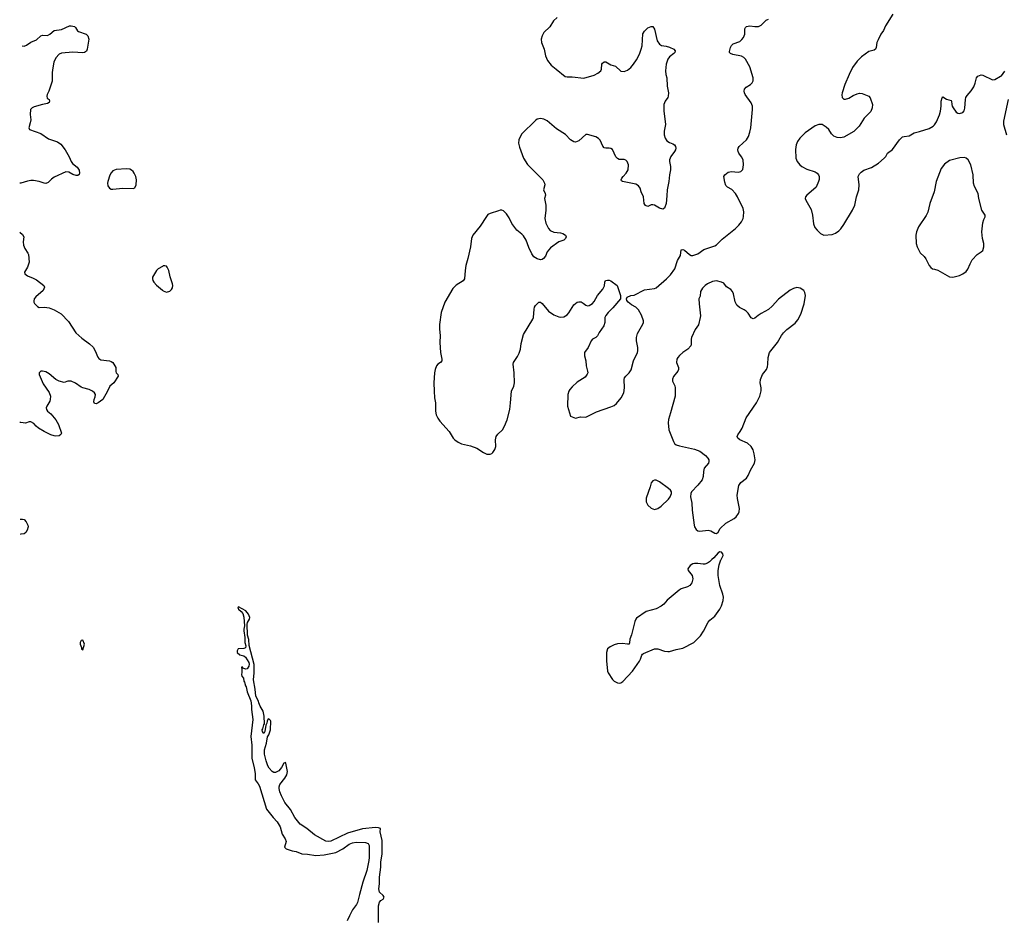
# Model space of a CAD drawing. Header units: inches. Extents: x 2057758 to 2159670, y 827298 to 1016821.
# Tile 27 of 90: x 2058298 to 2070045, y 895696 to 906442. Entities that reach past the tile are written whole.
import ezdxf

# ---------------------------------------------------------------- set-up
doc = ezdxf.new("R2010")
doc.units = ezdxf.units.IN
doc.header["$MEASUREMENT"] = 0
for name, color, linetype in [('C0859', 7, 'Continuous'), ('C0869', 7, 'Continuous'), ('C0950', 7, 'Continuous'), ('C0960', 7, 'Continuous'), ('C0970', 7, 'Continuous')]:
    doc.layers.add(name, color=color, linetype=linetype)

msp = doc.modelspace()

# ---------------------------------------------------------------- linework, layer by layer
at = {"layer": 'C0859', "color": 6, "elevation": 500}
msp.add_lwpolyline([(2059050, 899038), (2059030, 899035), (2059019, 899010), (2059019, 898990), (2059034, 898950), (2059034, 898930), (2059050, 898922), (2059069, 898990)], close=True, dxfattribs=at)
at = {"layer": 'C0869', "color": 6}
for points, elevation in [([(2066555, 900000), (2066526, 899974), (2066502, 899958), (2066473, 899947), (2066450, 899944), (2066390, 899953), (2066350, 899953), (2066330, 899950), (2066296, 899930), (2066268, 899890), (2066271, 899870), (2066320, 899810), (2066327, 899770), (2066317, 899723), (2066294, 899690), (2066266, 899674), (2066190, 899650), (2066165, 899635), (2066024, 899516), (2065982, 899470), (2065950, 899443), (2065890, 899414), (2065770, 899381), (2065658, 899302), (2065647, 899290), (2065637, 899263), (2065596, 899104), (2065577, 899050), (2065574, 899006), (2065568, 898992), (2065550, 898989), (2065490, 898999), (2065430, 898993), (2065390, 898981), (2065342, 898958), (2065310, 898934), (2065300, 898890), (2065297, 898790), (2065312, 898670), (2065319, 898650), (2065370, 898570), (2065390, 898550), (2065430, 898528), (2065450, 898524), (2065470, 898528), (2065495, 898545), (2065607, 898670), (2065693, 898787), (2065706, 898810), (2065721, 898859), (2065728, 898872), (2065740, 898880), (2065870, 898937), (2065910, 898937), (2065990, 898909), (2066030, 898902), (2066050, 898904), (2066130, 898928), (2066210, 898942), (2066340, 899010), (2066419, 899090), (2066455, 899145), (2066510, 899255), (2066530, 899278), (2066590, 899326), (2066650, 899410), (2066671, 899450), (2066690, 899510), (2066694, 899550), (2066688, 899588), (2066651, 899691), (2066630, 899810), (2066631, 899871), (2066642, 899938), (2066663, 899997), (2066665, 900000)], 500), ([(2062578, 895670), (2062578, 895870), (2062590, 895911), (2062608, 895932), (2062634, 895950), (2062647, 895970), (2062634, 895990), (2062590, 896030), (2062581, 896070), (2062590, 896130), (2062589, 896210), (2062605, 896330), (2062606, 896390), (2062621, 896490), (2062621, 896650), (2062599, 896750), (2062601, 896790), (2062580, 896800), (2062543, 896803), (2062388, 896788), (2062210, 896736), (2062010, 896642), (2061984, 896636), (2061950, 896639), (2061815, 896715), (2061722, 896790), (2061644, 896844), (2061582, 896922), (2061530, 897018), (2061462, 897102), (2061421, 897181), (2061402, 897230), (2061394, 897270), (2061395, 897290), (2061403, 897317), (2061461, 897390), (2061484, 897430), (2061491, 897470), (2061472, 897572), (2061470, 897578), (2061450, 897571), (2061422, 897518), (2061390, 897481), (2061350, 897460), (2061330, 897458), (2061310, 897470), (2061273, 897513), (2061258, 897538), (2061237, 897597), (2061220, 897680), (2061217, 897730), (2061241, 897810), (2061256, 897884), (2061270, 897908), (2061290, 897969), (2061293, 898070), (2061290, 898081), (2061270, 898101), (2061259, 898090), (2061249, 898070), (2061248, 898050), (2061236, 898024), (2061224, 897950), (2061210, 897925), (2061196, 897950), (2061191, 897970), (2061199, 897981), (2061210, 898028), (2061218, 898042), (2061216, 898130), (2061204, 898190), (2061166, 898250), (2061149, 898289), (2061147, 898310), (2061116, 898370), (2061107, 898453), (2061087, 898567), (2061094, 898650), (2061093, 898750), (2061036, 898976), (2061030, 899045), (2061017, 899097), (2061012, 899228), (2061017, 899250), (2061039, 899290), (2061044, 899310), (2061027, 899350), (2060995, 899390), (2060910, 899438), (2060902, 899430), (2060908, 899410), (2060941, 899381), (2060958, 899358), (2060972, 899312), (2060980, 899210), (2060970, 899170), (2060971, 899150), (2060983, 899070), (2060985, 899010), (2060996, 898970), (2060990, 898947), (2060970, 898941), (2060906, 898934), (2060892, 898910), (2060892, 898890), (2060925, 898865), (2060970, 898850), (2060990, 898837), (2061031, 898771), (2061034, 898754), (2061030, 898728), (2061010, 898695), (2060990, 898693), (2060965, 898705), (2060950, 898722), (2060942, 898718), (2060949, 898689), (2060949, 898651), (2060944, 898630), (2060946, 898610), (2060966, 898586), (2060970, 898549), (2060978, 898538), (2060990, 898494), (2061000, 898480), (2061010, 898422), (2061054, 898314), (2061065, 898255), (2061064, 898210), (2061079, 898090), (2061057, 897890), (2061066, 897786), (2061069, 897630), (2061095, 897515), (2061106, 897446), (2061107, 897370), (2061144, 897324), (2061158, 897298), (2061242, 897022), (2061321, 896921), (2061368, 896870), (2061404, 896810), (2061430, 896723), (2061466, 896666), (2061476, 896636), (2061457, 896570), (2061477, 896550), (2061550, 896526), (2061597, 896517), (2061665, 896490), (2061730, 896486), (2061831, 896471), (2061930, 896479), (2062070, 896505), (2062151, 896549), (2062230, 896603), (2062270, 896622), (2062310, 896628), (2062425, 896625), (2062454, 896614), (2062467, 896590), (2062466, 896446), (2062463, 896410), (2062438, 896290), (2062392, 896150), (2062350, 896005), (2062328, 895910), (2062316, 895884), (2062270, 895821), (2062231, 895750), (2062205, 895690)], 400)]:
    msp.add_lwpolyline(points, dxfattribs=dict(at, elevation=elevation))
at = {"layer": 'C0950', "color": 6, "elevation": 500}
for points in [[(2058326, 906132), (2058329, 906130), (2058350, 906127), (2058380, 906140), (2058430, 906175), (2058500, 906200), (2058550, 906250), (2058570, 906256), (2058630, 906255), (2058659, 906270), (2058708, 906312), (2058796, 906324), (2058890, 906367), (2058910, 906369), (2058950, 906359), (2058964, 906350), (2058989, 906309), (2059001, 906301), (2059089, 906270), (2059109, 906249), (2059122, 906210), (2059102, 906090), (2059093, 906067), (2059082, 906058), (2059070, 906051), (2059050, 906048), (2058930, 906054), (2058796, 906044), (2058770, 906030), (2058730, 905986), (2058706, 905934), (2058692, 905868), (2058685, 905810), (2058685, 905710), (2058645, 905590), (2058625, 905550), (2058622, 905530), (2058627, 905507), (2058649, 905490), (2058653, 905470), (2058650, 905454), (2058630, 905441), (2058570, 905431), (2058470, 905404), (2058447, 905390), (2058427, 905370), (2058421, 905310), (2058429, 905249), (2058423, 905210), (2058405, 905150), (2058414, 905130), (2058550, 905084), (2058641, 905021), (2058750, 904984), (2058790, 904957), (2058841, 904890), (2058886, 904806), (2058910, 904749), (2058927, 904727), (2058982, 904682), (2059000, 904660), (2059007, 904647), (2059012, 904612), (2059006, 904594), (2058990, 904581), (2058970, 904581), (2058930, 904593), (2058883, 904623), (2058850, 904628), (2058710, 904564), (2058679, 904541), (2058639, 904501), (2058610, 904488), (2058590, 904490), (2058530, 904513), (2058464, 904524), (2058430, 904525), (2058390, 904517), (2058310, 904490), (2058298, 904490)], [(2058298, 903906), (2058330, 903879), (2058346, 903850), (2058339, 903790), (2058342, 903750), (2058358, 903710), (2058396, 903656), (2058401, 903641), (2058411, 903549), (2058391, 903489), (2058355, 903430), (2058359, 903410), (2058390, 903386), (2058459, 903359), (2058497, 903337), (2058584, 903270), (2058594, 903250), (2058579, 903210), (2058490, 903136), (2058470, 903110), (2058465, 903085), (2058467, 903070), (2058476, 903056), (2058510, 903018), (2058529, 903009), (2058592, 903012), (2058650, 903004), (2058710, 902980), (2058793, 902933), (2058879, 902839), (2058967, 902707), (2059040, 902640), (2059130, 902576), (2059173, 902533), (2059200, 902490), (2059230, 902414), (2059241, 902401), (2059265, 902385), (2059370, 902370), (2059390, 902364), (2059409, 902350), (2059444, 902290), (2059444, 902244), (2059449, 902230), (2059469, 902210), (2059473, 902190), (2059421, 902110), (2059375, 902070), (2059347, 902010), (2059290, 901911), (2059235, 901870), (2059210, 901857), (2059190, 901863), (2059183, 901883), (2059186, 901910), (2059200, 901940), (2059202, 901970), (2059191, 901990), (2059168, 902010), (2059127, 902030), (2059050, 902048), (2059030, 902057), (2058964, 902104), (2058910, 902129), (2058873, 902127), (2058830, 902114), (2058770, 902127), (2058730, 902148), (2058650, 902218), (2058610, 902239), (2058570, 902248), (2058550, 902247), (2058540, 902240), (2058529, 902230), (2058530, 902210), (2058578, 902098), (2058650, 901994), (2058664, 901950), (2058663, 901910), (2058658, 901890), (2058622, 901830), (2058614, 901810), (2058616, 901790), (2058631, 901771), (2058670, 901741), (2058730, 901666), (2058760, 901610), (2058795, 901510), (2058789, 901491), (2058770, 901476), (2058730, 901474), (2058710, 901476), (2058670, 901490), (2058590, 901530), (2058522, 901570), (2058496, 901590), (2058465, 901625), (2058430, 901644), (2058410, 901643), (2058368, 901628), (2058310, 901635), (2058301, 901635)], [(2060000, 903498), (2059950, 903471), (2059929, 903450), (2059884, 903370), (2059882, 903350), (2059887, 903330), (2059896, 903310), (2059930, 903273), (2060000, 903216)], [(2058302, 900483), (2058330, 900484), (2058350, 900477), (2058373, 900450), (2058393, 900410), (2058398, 900390), (2058388, 900350), (2058370, 900325), (2058350, 900308), (2058310, 900303), (2058302, 900299)]]:
    msp.add_lwpolyline(points, dxfattribs=at)
msp.add_lwpolyline([(2059570, 904664), (2059447, 904653), (2059410, 904638), (2059387, 904613), (2059372, 904588), (2059349, 904511), (2059347, 904490), (2059350, 904461), (2059371, 904430), (2059390, 904420), (2059410, 904419), (2059529, 904431), (2059650, 904427), (2059670, 904437), (2059688, 904470), (2059691, 904530), (2059682, 904570), (2059665, 904610), (2059651, 904631), (2059630, 904648), (2059610, 904657)], close=True, dxfattribs=at)
at = {"layer": 'C0960', "color": 6, "elevation": 500}
for points in [[(2068714, 906510), (2068626, 906370), (2068605, 906315), (2068571, 906269), (2068538, 906202), (2068524, 906170), (2068516, 906110), (2068509, 906091), (2068490, 906079), (2068430, 906061), (2068340, 906000), (2068291, 905949), (2068234, 905870), (2068193, 905790), (2068142, 905670), (2068109, 905570), (2068106, 905546), (2068112, 905512), (2068130, 905494), (2068150, 905493), (2068190, 905507), (2068241, 905539), (2068290, 905559), (2068316, 905564), (2068350, 905561), (2068430, 905528), (2068444, 905510), (2068470, 905430), (2068467, 905390), (2068453, 905347), (2068374, 905266), (2068312, 905170), (2068250, 905107), (2068130, 905040), (2068089, 905031), (2068050, 905035), (2068010, 905052), (2067981, 905081), (2067950, 905130), (2067921, 905161), (2067870, 905190), (2067830, 905192), (2067786, 905174), (2067670, 905093), (2067607, 905030), (2067578, 904990), (2067561, 904950), (2067554, 904894), (2067558, 904790), (2067572, 904750), (2067604, 904710), (2067630, 904689), (2067690, 904659), (2067786, 904626), (2067810, 904612), (2067827, 904590), (2067835, 904570), (2067835, 904535), (2067829, 904510), (2067798, 904442), (2067770, 904414), (2067690, 904350), (2067673, 904330), (2067670, 904310), (2067675, 904290), (2067726, 904206), (2067739, 904179), (2067755, 904110), (2067767, 904007), (2067783, 903963), (2067810, 903930), (2067850, 903892), (2067890, 903872), (2067990, 903878), (2068030, 903893), (2068070, 903922), (2068094, 903946), (2068130, 903998), (2068233, 904170), (2068260, 904230), (2068283, 904330), (2068309, 904410), (2068311, 904470), (2068299, 904570), (2068317, 904603), (2068337, 904623), (2068370, 904646), (2068462, 904678), (2068544, 904730), (2068613, 904790), (2068630, 904810), (2068651, 904850), (2068710, 904895), (2068796, 905010), (2068830, 905043), (2068850, 905050), (2068910, 905057), (2068970, 905093), (2069033, 905107), (2069150, 905145), (2069196, 905170), (2069213, 905187), (2069237, 905223), (2069273, 905307), (2069285, 905350), (2069292, 905410), (2069291, 905470), (2069302, 905510), (2069310, 905520), (2069354, 905494), (2069410, 905479), (2069415, 905470), (2069417, 905430), (2069423, 905410), (2069433, 905390), (2069470, 905340), (2069490, 905326), (2069510, 905322), (2069550, 905333), (2069566, 905354), (2069574, 905386), (2069580, 905490), (2069586, 905514), (2069601, 905539), (2069648, 905592), (2069680, 905640), (2069697, 905683), (2069714, 905750), (2069730, 905767), (2069750, 905778), (2069770, 905783), (2069790, 905781), (2069905, 905725), (2069930, 905728), (2070000, 905767)], [(2064709, 906470), (2064668, 906430), (2064624, 906356), (2064552, 906290), (2064531, 906250), (2064521, 906210), (2064522, 906170), (2064555, 906090), (2064572, 906010), (2064596, 905956), (2064640, 905900), (2064696, 905850), (2064806, 905766), (2064830, 905759), (2064890, 905760), (2065030, 905744), (2065150, 905779), (2065197, 905803), (2065230, 905830), (2065238, 905850), (2065244, 905910), (2065250, 905924), (2065270, 905940), (2065290, 905938), (2065350, 905903), (2065406, 905886), (2065470, 905826), (2065510, 905822), (2065550, 905840), (2065588, 905870), (2065620, 905910), (2065657, 905963), (2065691, 906030), (2065714, 906090), (2065723, 906130), (2065730, 906275), (2065750, 906304), (2065790, 906344), (2065830, 906362), (2065850, 906361), (2065870, 906331), (2065904, 906190), (2065930, 906150), (2065954, 906134), (2066010, 906126), (2066050, 906113), (2066100, 906090), (2066118, 906070), (2066114, 906050), (2066103, 906037), (2066050, 905999), (2066031, 905970), (2066010, 905910), (2066001, 905830), (2066006, 905790), (2066017, 905750), (2066023, 905650), (2066040, 905570), (2066036, 905530), (2066030, 905512), (2065998, 905470), (2065984, 905430), (2065984, 905356), (2066004, 905190), (2065988, 905110), (2065988, 905068), (2065999, 905030), (2066018, 904998), (2066050, 904975), (2066090, 904961), (2066110, 904948), (2066123, 904930), (2066127, 904910), (2066122, 904890), (2066110, 904870), (2066065, 904810), (2066050, 904770), (2066050, 904750), (2066062, 904690), (2066063, 904650), (2066049, 904589), (2066041, 904510), (2066023, 904410), (2066020, 904340), (2066009, 904250), (2065990, 904193), (2065970, 904182), (2065930, 904192), (2065870, 904227), (2065850, 904234), (2065830, 904232), (2065790, 904214), (2065765, 904225), (2065748, 904250), (2065739, 904330), (2065711, 904390), (2065702, 904430), (2065681, 904461), (2065650, 904481), (2065490, 904510), (2065478, 904518), (2065474, 904530), (2065483, 904550), (2065496, 904570), (2065534, 904610), (2065555, 904650), (2065560, 904710), (2065545, 904750), (2065530, 904767), (2065510, 904775), (2065470, 904772), (2065450, 904775), (2065430, 904784), (2065410, 904806), (2065370, 904894), (2065350, 904906), (2065331, 904911), (2065290, 904908), (2065270, 904913), (2065253, 904933), (2065223, 905003), (2065204, 905024), (2065170, 905044), (2065070, 905074), (2065050, 905072), (2064970, 904997), (2064930, 904981), (2064910, 904983), (2064870, 905009), (2064810, 905071), (2064700, 905140), (2064590, 905235), (2064550, 905257), (2064510, 905265), (2064470, 905254), (2064450, 905241), (2064290, 905079), (2064261, 905030), (2064253, 905010), (2064248, 904970), (2064260, 904920), (2064308, 904790), (2064355, 904715), (2064540, 904530), (2064560, 904490), (2064561, 904470), (2064547, 904410), (2064565, 904370), (2064569, 904350), (2064560, 904310), (2064573, 904230), (2064575, 904170), (2064561, 904070), (2064574, 904014), (2064608, 903950), (2064627, 903927), (2064670, 903906), (2064750, 903898), (2064777, 903890), (2064809, 903870), (2064818, 903850), (2064811, 903830), (2064790, 903813), (2064729, 903790), (2064630, 903719), (2064590, 903673), (2064570, 903620), (2064548, 903592), (2064530, 903581), (2064510, 903577), (2064470, 903589), (2064433, 903613), (2064408, 903648), (2064370, 903724), (2064339, 903810), (2064310, 903862), (2064290, 903884), (2064230, 903930), (2064170, 904010), (2064137, 904077), (2064106, 904126), (2064070, 904162), (2064050, 904168), (2064030, 904168), (2064010, 904162), (2063910, 904130), (2063884, 904116), (2063865, 904095), (2063790, 903980), (2063704, 903870), (2063687, 903830), (2063676, 903730), (2063646, 903594), (2063621, 903510), (2063612, 903450), (2063605, 903350), (2063590, 903326), (2063506, 903274), (2063467, 903233), (2063371, 903070), (2063324, 902950), (2063307, 902807), (2063306, 902750), (2063314, 902674), (2063309, 902589), (2063318, 902470), (2063335, 902390), (2063334, 902370), (2063319, 902350), (2063288, 902330), (2063270, 902310), (2063254, 902270), (2063248, 902230), (2063240, 902110), (2063243, 902010), (2063248, 901930), (2063259, 901870), (2063258, 901770), (2063268, 901728), (2063287, 901687), (2063312, 901650), (2063423, 901530), (2063468, 901450), (2063490, 901428), (2063530, 901400), (2063570, 901383), (2063677, 901357), (2063750, 901330), (2063830, 901276), (2063870, 901258), (2063910, 901256), (2063930, 901264), (2063943, 901277), (2063968, 901312), (2063980, 901350), (2063975, 901430), (2063982, 901470), (2064002, 901498), (2064057, 901550), (2064083, 901590), (2064113, 901667), (2064144, 901790), (2064155, 901870), (2064165, 902010), (2064192, 902070), (2064200, 902110), (2064196, 902230), (2064184, 902330), (2064188, 902350), (2064238, 902422), (2064257, 902463), (2064271, 902510), (2064281, 902579), (2064310, 902687), (2064420, 902870), (2064426, 902890), (2064434, 902990), (2064439, 903010), (2064450, 903030), (2064490, 903070), (2064510, 903072), (2064530, 903055), (2064606, 902966), (2064670, 902921), (2064730, 902896), (2064750, 902893), (2064790, 902896), (2064830, 902919), (2064850, 902943), (2064910, 903041), (2064950, 903072), (2064970, 903077), (2064995, 903075), (2065021, 903061), (2065050, 903037), (2065070, 903029), (2065090, 903030), (2065130, 903055), (2065150, 903078), (2065190, 903150), (2065255, 903225), (2065273, 903267), (2065277, 903310), (2065287, 903330), (2065310, 903336), (2065330, 903335), (2065350, 903327), (2065424, 903270), (2065465, 903150), (2065464, 903110), (2065375, 903005), (2065317, 902950), (2065290, 902913), (2065280, 902890), (2065277, 902830), (2065266, 902790), (2065211, 902710), (2065190, 902670), (2065170, 902650), (2065131, 902629), (2065115, 902610), (2065080, 902530), (2065037, 902470), (2065036, 902430), (2065050, 902371), (2065057, 902310), (2065073, 902250), (2065074, 902230), (2065069, 902211), (2065042, 902178), (2064950, 902118), (2064890, 902063), (2064862, 902030), (2064850, 902009), (2064839, 901970), (2064833, 901830), (2064867, 901710), (2064930, 901688), (2064990, 901702), (2065050, 901699), (2065178, 901762), (2065350, 901821), (2065390, 901840), (2065417, 901863), (2065475, 901930), (2065504, 901990), (2065514, 902050), (2065508, 902150), (2065513, 902167), (2065528, 902190), (2065570, 902230), (2065594, 902266), (2065620, 902370), (2065669, 902470), (2065674, 902490), (2065674, 902530), (2065655, 902610), (2065657, 902650), (2065670, 902698), (2065733, 902810), (2065739, 902830), (2065738, 902850), (2065718, 902918), (2065682, 902982), (2065650, 903013), (2065598, 903038), (2065558, 903070), (2065543, 903090), (2065536, 903110), (2065545, 903130), (2065589, 903150), (2065630, 903157), (2065750, 903219), (2065870, 903233), (2065890, 903244), (2066016, 903350), (2066061, 903399), (2066112, 903468), (2066146, 903570), (2066171, 903609), (2066180, 903630), (2066190, 903695), (2066210, 903701), (2066230, 903693), (2066290, 903640), (2066310, 903628), (2066330, 903628), (2066390, 903650), (2066459, 903701), (2066590, 903742), (2066610, 903756), (2066677, 903823), (2066837, 903950), (2066878, 903990), (2066910, 904030), (2066928, 904070), (2066933, 904093), (2066936, 904150), (2066927, 904190), (2066862, 904330), (2066838, 904370), (2066795, 904415), (2066742, 904442), (2066723, 904463), (2066710, 904504), (2066700, 904570), (2066710, 904590), (2066750, 904624), (2066790, 904632), (2066870, 904621), (2066901, 904630), (2066925, 904655), (2066933, 904710), (2066928, 904770), (2066910, 904805), (2066876, 904850), (2066868, 904870), (2066866, 904890), (2066870, 904910), (2066883, 904930), (2066970, 905009), (2066994, 905050), (2067010, 905101), (2067019, 905150), (2067042, 905370), (2067039, 905410), (2067026, 905450), (2066952, 905550), (2066943, 905570), (2066940, 905590), (2066946, 905614), (2066963, 905637), (2067015, 905670), (2067036, 905690), (2067047, 905713), (2067050, 905750), (2067010, 905881), (2066957, 905970), (2066937, 905990), (2066910, 906008), (2066806, 906026), (2066777, 906037), (2066764, 906050), (2066764, 906064), (2066779, 906110), (2066790, 906133), (2066810, 906154), (2066890, 906183), (2066915, 906205), (2066931, 906229), (2066948, 906270), (2066950, 906335), (2066957, 906350), (2066970, 906360), (2067010, 906369), (2067070, 906361), (2067110, 906362), (2067142, 906378), (2067205, 906435), (2067230, 906450)], [(2060000, 903216), (2060010, 903207), (2060050, 903191), (2060090, 903203), (2060110, 903221), (2060119, 903241), (2060125, 903270), (2060121, 903290), (2060094, 903374), (2060076, 903450), (2060058, 903490), (2060050, 903500), (2060030, 903507), (2060010, 903504), (2060000, 903498)], [(2066665, 900000), (2066691, 900050), (2066685, 900070), (2066670, 900089), (2066650, 900094), (2066630, 900079), (2066578, 900022), (2066555, 900000)]]:
    msp.add_lwpolyline(points, dxfattribs=at)
for points in [[(2069570, 904796), (2069513, 904793), (2069390, 904761), (2069330, 904717), (2069290, 904667), (2069232, 904510), (2069207, 904390), (2069156, 904250), (2069133, 904147), (2069113, 904107), (2069020, 903970), (2068996, 903910), (2068990, 903870), (2068992, 903770), (2069004, 903730), (2069042, 903662), (2069090, 903617), (2069110, 903590), (2069150, 903508), (2069166, 903486), (2069189, 903469), (2069210, 903467), (2069250, 903452), (2069390, 903374), (2069430, 903369), (2069510, 903391), (2069550, 903410), (2069590, 903438), (2069610, 903466), (2069636, 903530), (2069663, 903577), (2069720, 903640), (2069770, 903672), (2069788, 903690), (2069801, 903730), (2069799, 903770), (2069783, 903830), (2069778, 903910), (2069790, 904018), (2069801, 904059), (2069816, 904090), (2069817, 904110), (2069778, 904170), (2069740, 904310), (2069731, 904370), (2069688, 904450), (2069678, 904490), (2069671, 904590), (2069645, 904710), (2069613, 904770), (2069590, 904788)], [(2066610, 903327), (2066563, 903317), (2066502, 903290), (2066475, 903270), (2066443, 903237), (2066421, 903199), (2066416, 903144), (2066401, 903110), (2066403, 903050), (2066419, 902910), (2066417, 902890), (2066398, 902802), (2066356, 902744), (2066314, 902650), (2066309, 902630), (2066309, 902570), (2066304, 902550), (2066270, 902512), (2066210, 902470), (2066170, 902435), (2066149, 902411), (2066139, 902390), (2066133, 902350), (2066157, 902290), (2066157, 902270), (2066149, 902250), (2066096, 902184), (2066086, 902154), (2066086, 902130), (2066114, 902074), (2066119, 902050), (2066116, 901950), (2066063, 901750), (2066037, 901670), (2066033, 901630), (2066043, 901550), (2066096, 901410), (2066110, 901387), (2066128, 901370), (2066170, 901356), (2066350, 901317), (2066410, 901295), (2066481, 901241), (2066509, 901210), (2066519, 901190), (2066521, 901170), (2066515, 901150), (2066464, 901090), (2066455, 901050), (2066453, 900990), (2066440, 900950), (2066390, 900886), (2066313, 900810), (2066304, 900790), (2066300, 900750), (2066315, 900675), (2066319, 900590), (2066346, 900410), (2066350, 900390), (2066370, 900357), (2066390, 900345), (2066410, 900340), (2066510, 900352), (2066542, 900342), (2066590, 900315), (2066610, 900311), (2066630, 900327), (2066656, 900370), (2066724, 900436), (2066820, 900490), (2066844, 900510), (2066872, 900548), (2066881, 900570), (2066886, 900610), (2066862, 900730), (2066858, 900770), (2066877, 900883), (2066902, 900918), (2066967, 900970), (2066990, 901005), (2067015, 901065), (2067066, 901150), (2067073, 901190), (2067062, 901262), (2067047, 901310), (2067025, 901350), (2066981, 901390), (2066888, 901430), (2066866, 901450), (2066859, 901470), (2066864, 901490), (2066895, 901530), (2066918, 901570), (2066965, 901690), (2067089, 901870), (2067127, 901950), (2067145, 902015), (2067143, 902050), (2067133, 902110), (2067135, 902150), (2067161, 902210), (2067206, 902270), (2067219, 902301), (2067225, 902330), (2067227, 902410), (2067244, 902470), (2067338, 902590), (2067386, 902674), (2067410, 902707), (2067450, 902746), (2067550, 902821), (2067580, 902860), (2067618, 902930), (2067657, 903050), (2067671, 903151), (2067665, 903185), (2067651, 903210), (2067610, 903240), (2067570, 903245), (2067530, 903235), (2067490, 903216), (2067350, 903108), (2067276, 903024), (2067230, 902984), (2067144, 902936), (2067107, 902913), (2067070, 902880), (2067050, 902873), (2067026, 902886), (2066990, 902941), (2066966, 902966), (2066942, 902982), (2066887, 903007), (2066854, 903034), (2066834, 903074), (2066812, 903172), (2066800, 903200), (2066783, 903223), (2066730, 903254), (2066697, 903297), (2066670, 903312)], [(2065890, 900947), (2065870, 900947), (2065850, 900939), (2065830, 900914), (2065821, 900870), (2065773, 900733), (2065772, 900690), (2065790, 900651), (2065830, 900613), (2065870, 900598), (2065910, 900608), (2065950, 900636), (2066040, 900720), (2066060, 900750), (2066072, 900790), (2066072, 900810), (2066061, 900830), (2066039, 900850), (2065930, 900926)]]:
    msp.add_lwpolyline(points, close=True, dxfattribs=at)
at = {"layer": 'C0970', "color": 6, "elevation": 500}
for points in [[(2070000, 905767), (2070010, 905773), (2070052, 905828)], [(2070089, 905490), (2070033, 905230), (2070036, 905190), (2070070, 905070)]]:
    msp.add_lwpolyline(points, dxfattribs=at)

doc.saveas('drawing.dxf')
